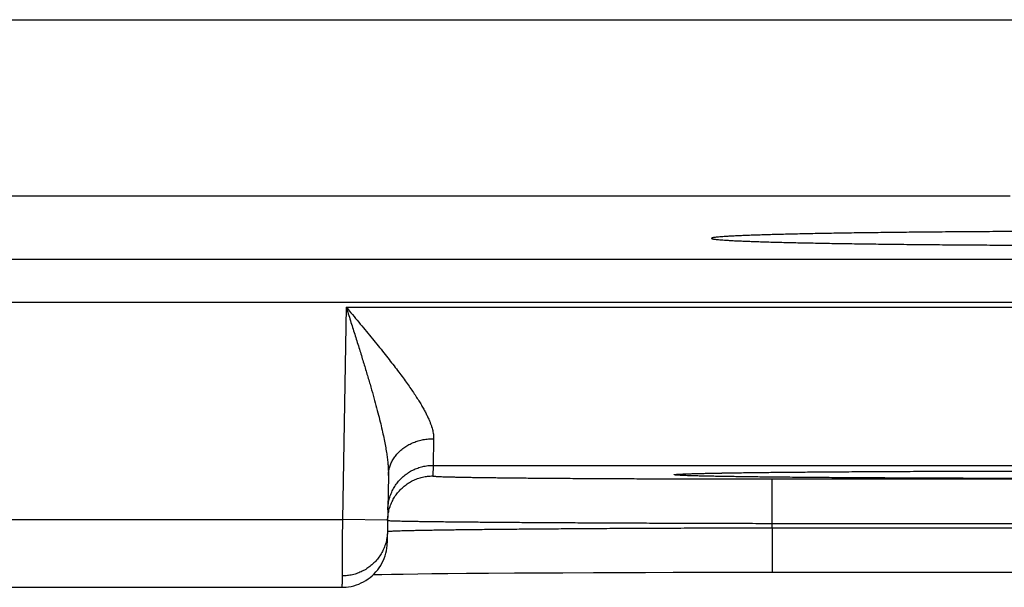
# Model space of a CAD drawing. Header units: inches. Extents: x 0 to 34, y 0 to 22.
# Tile 67 of 112: x 21.157 to 21.593, y 13.956 to 14.207. Entities that reach past the tile are written whole.
import ezdxf

# ---------------------------------------------------------------- set-up
doc = ezdxf.new("R2010")
doc.units = ezdxf.units.IN
doc.header["$LTSCALE"] = 1.87
doc.header["$MEASUREMENT"] = 0
doc.layers.get('0').update_dxf_attribs({"linetype": 'CONTINUOUS'})

msp = doc.modelspace()

# ---------------------------------------------------------------- linework, layer by layer
at = {"color": 7, "linetype": 'CONTINUOUS'}
for p, q in [((21.04959, 14.20728), (21.6733, 14.20728)), ((21.59531, 14.12929), (21.12758, 14.12929)), ((18.41877, 14.10148), (25.80914, 14.10148)), ((18.41877, 14.08246), (25.80914, 14.08246)), ((21.30177, 14.0803), (21.30013, 13.98641)), ((21.30177, 14.0803), (21.97912, 14.0803)), ((21.34021, 14.01031), (21.34013, 14.00563)), ((21.34021, 14.01031), (21.94068, 14.01031)), ((21.32048, 14.00582), (21.31996, 13.97606)), ((21.44897, 14.00639), (21.44897, 14.00639)), ((21.44897, 14.00639), (21.44899, 14.00639)), ((21.44899, 14.00639), (21.44906, 14.0064)), ((21.44906, 14.0064), (21.44918, 14.0064)), ((21.44918, 14.0064), (21.44936, 14.00642)), ((21.44936, 14.00642), (21.44958, 14.00643)), ((21.44958, 14.00643), (21.44985, 14.00645)), ((21.44985, 14.00645), (21.45034, 14.00647)), ((21.45034, 14.00647), (21.45094, 14.0065)), ((21.45094, 14.0065), (21.4519, 14.00654)), ((21.4519, 14.00654), (21.45305, 14.00659)), ((21.45305, 14.00659), (21.45484, 14.00664)), ((21.45484, 14.00664), (21.45723, 14.00671)), ((21.45723, 14.00671), (21.46051, 14.00679)), ((21.46051, 14.00679), (21.46382, 14.00686)), ((21.46382, 14.00686), (21.46791, 14.00693)), ((21.46791, 14.00693), (21.47293, 14.00701)), ((21.47293, 14.00701), (21.47907, 14.0071)), ((21.47907, 14.0071), (21.48653, 14.00719)), ((21.48653, 14.00719), (21.4932, 14.00726)), ((21.4932, 14.00726), (21.50105, 14.00734)), ((21.50105, 14.00734), (21.51049, 14.00742)), ((21.51049, 14.00742), (21.52234, 14.00751)), ((21.52234, 14.00751), (21.53218, 14.00757)), ((21.53218, 14.00757), (21.54313, 14.00763)), ((21.54313, 14.00763), (21.55437, 14.00768)), ((21.55437, 14.00768), (21.56599, 14.00773)), ((21.56599, 14.00773), (21.57793, 14.00777)), ((21.57793, 14.00777), (21.59014, 14.0078)), ((21.59014, 14.0078), (21.60258, 14.00782)), ((21.49008, 14.00432), (21.79081, 14.00432)), ((21.49008, 13.98467), (21.49008, 14.00432)), ((21.05076, 13.98641), (21.30013, 13.98641)), ((21.32013, 13.98606), (21.30013, 13.98641)), ((21.49005, 13.98274), (21.49008, 13.98467)), ((21.49008, 13.98467), (21.79081, 13.98467)), ((21.49005, 13.98274), (21.79085, 13.98274)), ((21.49005, 13.98274), (21.49005, 13.96309)), ((21.32178, 13.9622), (21.327, 13.96228)), ((21.327, 13.96228), (21.33347, 13.96237)), ((21.33347, 13.96237), (21.33962, 13.96245)), ((21.33962, 13.96245), (21.34675, 13.96252)), ((21.34675, 13.96252), (21.35505, 13.9626)), ((21.35505, 13.9626), (21.36478, 13.96268)), ((21.36478, 13.96268), (21.37621, 13.96276)), ((21.37621, 13.96276), (21.38613, 13.96282)), ((21.38613, 13.96282), (21.39754, 13.96288)), ((21.39754, 13.96288), (21.41121, 13.96294)), ((21.41121, 13.96294), (21.42207, 13.96298)), ((21.42207, 13.96298), (21.43405, 13.96302)), ((21.43405, 13.96302), (21.44642, 13.96305)), ((21.44642, 13.96305), (21.4588, 13.96307)), ((21.4588, 13.96307), (21.4713, 13.96308)), ((21.4713, 13.96308), (21.48395, 13.96309)), ((21.48395, 13.96309), (21.79085, 13.96309)), ((21.31387, 13.96205), (21.31756, 13.96213)), ((21.31756, 13.96213), (21.32178, 13.9622)), ((21.05093, 13.95641), (21.29996, 13.95641))]:
    msp.add_line(p, q, dxfattribs=at)
msp.add_lwpolyline([(21.29996, 13.95641), (21.30057, 13.95642), (21.30174, 13.95649), (21.3029, 13.95663), (21.30406, 13.95684), (21.30519, 13.95711), (21.30632, 13.95745), (21.30741, 13.95785), (21.30849, 13.95832), (21.30953, 13.95885), (21.31054, 13.95944), (21.31152, 13.96009), (21.31245, 13.9608), (21.31335, 13.96155), (21.31419, 13.96236), (21.31499, 13.96322), (21.31574, 13.96412), (21.31643, 13.96507), (21.31707, 13.96605), (21.31764, 13.96707), (21.31816, 13.96812), (21.31861, 13.9692), (21.319, 13.97031), (21.31933, 13.97143), (21.31959, 13.97257), (21.31978, 13.97373), (21.3199, 13.97489), (21.31996, 13.97606)], dxfattribs=at)
for points, knots in [([(21.61091, 14.11369), (21.60895, 14.11369), (21.60504, 14.11367), (21.59919, 14.11365), (21.59339, 14.11363), (21.58765, 14.1136), (21.58196, 14.11356), (21.57634, 14.11353), (21.5708, 14.11349), (21.56533, 14.11345), (21.55995, 14.1134), (21.55466, 14.11335), (21.54947, 14.1133), (21.54439, 14.11324), (21.53941, 14.11318), (21.53455, 14.11312), (21.52981, 14.11306), (21.5252, 14.11299), (21.52072, 14.11292), (21.51637, 14.11285), (21.51217, 14.11278), (21.50812, 14.1127), (21.50421, 14.11262), (21.50047, 14.11254), (21.49688, 14.11246), (21.49345, 14.11237), (21.4902, 14.11228), (21.48712, 14.11219), (21.48421, 14.1121), (21.48148, 14.11201), (21.47893, 14.11192), (21.47657, 14.11182), (21.47439, 14.11172), (21.47241, 14.11162), (21.47062, 14.11153), (21.46902, 14.11143), (21.46761, 14.11132), (21.46641, 14.11122), (21.4654, 14.11112), (21.4646, 14.11102), (21.46398, 14.11093), (21.46361, 14.11081), (21.46334, 14.11076), (21.46332, 14.11066), (21.46332, 14.11065)], [0, 0, 0, 0, 0.039867, 0.079465, 0.118734, 0.157649, 0.196148, 0.234196, 0.271752, 0.308761, 0.345197, 0.381002, 0.416147, 0.45059, 0.484282, 0.5172, 0.549291, 0.58053, 0.610877, 0.640292, 0.668753, 0.696214, 0.722655, 0.748042, 0.77234, 0.795532, 0.817581, 0.838471, 0.858172, 0.876662, 0.893925, 0.909934, 0.924678, 0.938136, 0.950293, 0.961139, 0.970657, 0.978843, 0.985686, 0.991181, 0.995329, 0.99814, 0.999664, 1, 1, 1, 1]), ([(21.46332, 14.11065), (21.46332, 14.11063), (21.46334, 14.11053), (21.46362, 14.11047), (21.464, 14.11036), (21.46463, 14.11027), (21.46543, 14.11016), (21.46645, 14.11006), (21.46766, 14.10996), (21.46907, 14.10986), (21.47067, 14.10976), (21.47247, 14.10966), (21.47446, 14.10956), (21.47664, 14.10947), (21.47901, 14.10937), (21.48156, 14.10928), (21.4843, 14.10918), (21.48721, 14.10909), (21.4903, 14.109), (21.49356, 14.10891), (21.49699, 14.10883), (21.50058, 14.10875), (21.50434, 14.10866), (21.50824, 14.10859), (21.5123, 14.10851), (21.51651, 14.10843), (21.52086, 14.10836), (21.52534, 14.10829), (21.52996, 14.10823), (21.5347, 14.10816), (21.53957, 14.1081), (21.54455, 14.10804), (21.54964, 14.10799), (21.55483, 14.10794), (21.56012, 14.10789), (21.5655, 14.10784), (21.57097, 14.1078), (21.57652, 14.10776), (21.58214, 14.10772), (21.58783, 14.10769), (21.59358, 14.10766), (21.59938, 14.10764), (21.60523, 14.10761), (21.61111, 14.10759), (21.61505, 14.10758), (21.61703, 14.10758)], [0, 0, 0, 0, 0.000358, 0.001859, 0.004599, 0.008623, 0.013942, 0.020554, 0.028454, 0.037637, 0.04809, 0.059806, 0.072768, 0.086964, 0.102379, 0.11899, 0.136786, 0.155739, 0.175834, 0.197046, 0.219345, 0.242717, 0.267124, 0.292546, 0.318951, 0.346304, 0.374586, 0.40375, 0.433774, 0.46462, 0.496247, 0.528632, 0.561721, 0.595492, 0.629898, 0.664898, 0.700461, 0.736532, 0.773087, 0.810071, 0.847444, 0.885173, 0.923197, 0.961492, 1, 1, 1, 1]), ([(21.30177, 14.0803), (21.30271, 14.07919), (21.30457, 14.07695), (21.30734, 14.07362), (21.31007, 14.07033), (21.31274, 14.0671), (21.31532, 14.06394), (21.3178, 14.06086), (21.32017, 14.05789), (21.32241, 14.05502), (21.32451, 14.05228), (21.32648, 14.04965), (21.32831, 14.04716), (21.32999, 14.04479), (21.33152, 14.04254), (21.33292, 14.04042), (21.33418, 14.03843), (21.3353, 14.03655), (21.3363, 14.03478), (21.33718, 14.03312), (21.33794, 14.03156), (21.33859, 14.0301), (21.33913, 14.02873), (21.33958, 14.02745), (21.33993, 14.02625), (21.34019, 14.02512), (21.34037, 14.02406), (21.34047, 14.02306), (21.34048, 14.02241), (21.34047, 14.0221)], [0, 0, 0, 0, 0.061903, 0.123314, 0.183889, 0.243287, 0.301158, 0.357157, 0.410999, 0.462496, 0.511489, 0.55788, 0.601629, 0.64271, 0.681154, 0.717022, 0.750385, 0.781342, 0.810011, 0.83651, 0.860966, 0.883518, 0.90431, 0.923475, 0.941154, 0.957495, 0.972648, 0.986764, 1, 1, 1, 1]), ([(21.30177, 14.0803), (21.30241, 14.07829), (21.30369, 14.07428), (21.30557, 14.06832), (21.3074, 14.06248), (21.30915, 14.05683), (21.3108, 14.0514), (21.31232, 14.04625), (21.31371, 14.04139), (21.31497, 14.03685), (21.31608, 14.03263), (21.31705, 14.02873), (21.31788, 14.02514), (21.31858, 14.02186), (21.31916, 14.01886), (21.31962, 14.01614), (21.31997, 14.01366), (21.32023, 14.01142), (21.32039, 14.00938), (21.32048, 14.00754), (21.32049, 14.00638), (21.32048, 14.00582)], [0, 0, 0, 0, 0.08243, 0.163875, 0.243563, 0.320681, 0.394457, 0.46437, 0.530035, 0.591244, 0.647888, 0.700013, 0.747725, 0.791237, 0.830771, 0.866592, 0.898957, 0.928172, 0.954551, 0.978393, 1, 1, 1, 1]), ([(21.32048, 14.00582), (21.32048, 14.00614), (21.32051, 14.00678), (21.32063, 14.00773), (21.32081, 14.00868), (21.32106, 14.00962), (21.32137, 14.01054), (21.32175, 14.01144), (21.32219, 14.01233), (21.32269, 14.01319), (21.32324, 14.01403), (21.32386, 14.01484), (21.32453, 14.01561), (21.32525, 14.01636), (21.32603, 14.01706), (21.32685, 14.01773), (21.32771, 14.01836), (21.32862, 14.01894), (21.32957, 14.01948), (21.33056, 14.01998), (21.33157, 14.02042), (21.33262, 14.02082), (21.33369, 14.02116), (21.33479, 14.02146), (21.3359, 14.0217), (21.33703, 14.02188), (21.33817, 14.02201), (21.33932, 14.02209), (21.34009, 14.0221), (21.34047, 14.0221)], [0, 0, 0, 0, 0.033591, 0.067233, 0.100972, 0.134857, 0.168932, 0.203239, 0.237814, 0.27269, 0.307897, 0.343457, 0.379388, 0.415702, 0.452407, 0.489504, 0.526989, 0.564855, 0.603088, 0.64167, 0.680581, 0.719793, 0.75928, 0.799008, 0.838943, 0.879049, 0.919287, 0.959618, 1, 1, 1, 1]), ([(21.34047, 14.0221), (21.34046, 14.02158), (21.34044, 14.02057), (21.34041, 14.01912), (21.34038, 14.01776), (21.34035, 14.01652), (21.34032, 14.01538), (21.3403, 14.01436), (21.34028, 14.01344), (21.34026, 14.01265), (21.34024, 14.01197), (21.34023, 14.01141), (21.34022, 14.01096), (21.34022, 14.01064), (21.34021, 14.01043), (21.34021, 14.01034), (21.34021, 14.01031)], [0, 0, 0, 0, 0.132421, 0.256146, 0.370948, 0.476627, 0.573004, 0.659912, 0.737205, 0.804747, 0.862422, 0.910132, 0.947796, 0.975354, 0.992764, 1, 1, 1, 1]), ([(21.32021, 13.99066), (21.32022, 13.99104), (21.32025, 13.99181), (21.32037, 13.99295), (21.32056, 13.99409), (21.32081, 13.99521), (21.32112, 13.99632), (21.3215, 13.99741), (21.32194, 13.99847), (21.32244, 13.99951), (21.323, 14.00051), (21.32361, 14.00149), (21.32428, 14.00242), (21.325, 14.00332), (21.32578, 14.00417), (21.3266, 14.00498), (21.32746, 14.00574), (21.32837, 14.00644), (21.32932, 14.0071), (21.3303, 14.0077), (21.33132, 14.00824), (21.33236, 14.00872), (21.33344, 14.00914), (21.33453, 14.0095), (21.33564, 14.00979), (21.33677, 14.01002), (21.33791, 14.01019), (21.33906, 14.01029), (21.33982, 14.01031), (21.34021, 14.01031)], [0, 0, 0, 0, 0.037036, 0.074073, 0.111109, 0.148146, 0.185182, 0.222218, 0.259255, 0.296292, 0.333328, 0.370365, 0.407402, 0.444439, 0.481476, 0.518513, 0.55555, 0.592587, 0.629624, 0.666662, 0.703699, 0.740736, 0.777774, 0.814812, 0.851849, 0.888887, 0.925925, 0.962962, 1, 1, 1, 1]), ([(21.64045, 14.00448), (21.63832, 14.00448), (21.63405, 14.00448), (21.62766, 14.00448), (21.62128, 14.00448), (21.61492, 14.00449), (21.60859, 14.0045), (21.60229, 14.00451), (21.59603, 14.00452), (21.58983, 14.00453), (21.58368, 14.00455), (21.57759, 14.00457), (21.57157, 14.00459), (21.56563, 14.00461), (21.55977, 14.00463), (21.55399, 14.00465), (21.54831, 14.00468), (21.54273, 14.00471), (21.53726, 14.00474), (21.5319, 14.00477), (21.52665, 14.0048), (21.52154, 14.00483), (21.51655, 14.00487), (21.51169, 14.0049), (21.50698, 14.00494), (21.50241, 14.00498), (21.498, 14.00502), (21.49374, 14.00506), (21.48964, 14.0051), (21.48571, 14.00515), (21.48194, 14.00519), (21.47835, 14.00524), (21.47494, 14.00529), (21.4717, 14.00534), (21.46866, 14.00538), (21.46579, 14.00543), (21.46313, 14.00549), (21.46065, 14.00554), (21.45837, 14.00559), (21.45629, 14.00564), (21.45441, 14.00569), (21.45274, 14.00575), (21.45127, 14.0058), (21.45001, 14.00586), (21.44895, 14.00591), (21.44812, 14.00597), (21.44745, 14.006), (21.44709, 14.0061), (21.44676, 14.00607), (21.44676, 14.00626), (21.44709, 14.00623), (21.44745, 14.00633), (21.44812, 14.00636), (21.4486, 14.0064), (21.44888, 14.00642)], [0, 0, 0, 0, 0.032635, 0.065268, 0.097851, 0.130341, 0.16269, 0.194855, 0.226799, 0.258491, 0.289896, 0.320984, 0.351721, 0.382076, 0.412015, 0.441504, 0.470508, 0.498996, 0.526941, 0.554322, 0.581105, 0.60725, 0.632725, 0.657508, 0.681573, 0.704895, 0.727444, 0.749198, 0.770131, 0.790221, 0.809447, 0.827789, 0.845226, 0.861739, 0.877307, 0.891916, 0.90555, 0.918195, 0.929837, 0.94046, 0.950054, 0.95861, 0.96612, 0.972575, 0.977965, 0.982287, 0.985538, 0.987719, 0.988838, 0.989123, 0.990243, 0.992425, 0.995677, 1, 1, 1, 1]), ([(21.44897, 14.00642), (21.44929, 14.00644), (21.45004, 14.00648), (21.45127, 14.00653), (21.45274, 14.00658), (21.45441, 14.00664), (21.45629, 14.00669), (21.45837, 14.00674), (21.46065, 14.0068), (21.46313, 14.00685), (21.4658, 14.0069), (21.46866, 14.00695), (21.47171, 14.007), (21.47494, 14.00705), (21.47835, 14.00709), (21.48194, 14.00714), (21.48571, 14.00718), (21.48964, 14.00723), (21.49374, 14.00727), (21.498, 14.00731), (21.50242, 14.00735), (21.50698, 14.00739), (21.5117, 14.00743), (21.51655, 14.00747), (21.52154, 14.0075), (21.52666, 14.00753), (21.5319, 14.00757), (21.53726, 14.0076), (21.54274, 14.00763), (21.54832, 14.00765), (21.554, 14.00768), (21.55977, 14.0077), (21.56563, 14.00773), (21.57157, 14.00775), (21.57759, 14.00777), (21.58368, 14.00778), (21.58983, 14.0078), (21.59604, 14.00781), (21.60229, 14.00782), (21.60859, 14.00783), (21.61493, 14.00784), (21.62129, 14.00785), (21.62767, 14.00785), (21.63405, 14.00786), (21.63832, 14.00786), (21.64045, 14.00786)], [0, 0, 0, 0, 0.005071, 0.011674, 0.019357, 0.028112, 0.037928, 0.048796, 0.060705, 0.073642, 0.087591, 0.102536, 0.118463, 0.135355, 0.153194, 0.171959, 0.191628, 0.212181, 0.233595, 0.255848, 0.278918, 0.302777, 0.327394, 0.352746, 0.378809, 0.405559, 0.432958, 0.460967, 0.489557, 0.518702, 0.548372, 0.578534, 0.609157, 0.640207, 0.67165, 0.703453, 0.735581, 0.768001, 0.80068, 0.833584, 0.866676, 0.89991, 0.93324, 0.966619, 1, 1, 1, 1]), ([(21.32013, 13.98606), (21.32014, 13.98642), (21.32017, 13.98716), (21.32029, 13.98827), (21.32048, 13.98941), (21.32073, 13.99053), (21.32104, 13.99164), (21.32142, 13.99273), (21.32186, 13.99379), (21.32236, 13.99483), (21.32291, 13.99584), (21.32353, 13.99681), (21.3242, 13.99774), (21.32492, 13.99864), (21.3257, 13.99949), (21.32652, 14.0003), (21.32738, 14.00106), (21.32829, 14.00176), (21.32924, 14.00242), (21.33022, 14.00302), (21.33124, 14.00356), (21.33228, 14.00404), (21.33335, 14.00446), (21.33445, 14.00482), (21.33556, 14.00511), (21.33669, 14.00534), (21.33783, 14.00551), (21.33898, 14.00561), (21.33974, 14.00563), (21.34013, 14.00563)], [0, 0, 0, 0, 0.034394, 0.071532, 0.10867, 0.145808, 0.182946, 0.220084, 0.257223, 0.294361, 0.331499, 0.368637, 0.405776, 0.442914, 0.480053, 0.517191, 0.55433, 0.591469, 0.628608, 0.665747, 0.702886, 0.740025, 0.777164, 0.814303, 0.851443, 0.888582, 0.925721, 0.962861, 1, 1, 1, 1]), ([(21.34013, 14.00563), (21.34013, 14.00559), (21.34031, 14.00557), (21.34053, 14.00552), (21.34102, 14.00549), (21.34164, 14.00544), (21.34246, 14.0054), (21.34346, 14.00535), (21.34464, 14.00531), (21.34599, 14.00526), (21.34752, 14.00522), (21.34923, 14.00518), (21.3511, 14.00514), (21.35314, 14.00509), (21.35536, 14.00505), (21.35773, 14.00501), (21.36027, 14.00497), (21.36296, 14.00493), (21.36581, 14.0049), (21.36881, 14.00486), (21.37196, 14.00482), (21.37525, 14.00479), (21.37868, 14.00475), (21.38225, 14.00472), (21.38595, 14.00469), (21.38978, 14.00466), (21.39372, 14.00463), (21.39779, 14.0046), (21.40197, 14.00457), (21.40625, 14.00454), (21.41064, 14.00452), (21.41512, 14.00449), (21.4197, 14.00447), (21.42436, 14.00445), (21.4291, 14.00443), (21.43392, 14.00441), (21.4388, 14.0044), (21.44375, 14.00438), (21.44875, 14.00437), (21.45381, 14.00436), (21.4589, 14.00435), (21.46404, 14.00434), (21.4692, 14.00433), (21.4744, 14.00433), (21.47961, 14.00432), (21.48484, 14.00432), (21.48833, 14.00432), (21.49008, 14.00432)], [0, 0, 0, 0, 0.000681, 0.002532, 0.005586, 0.009848, 0.015314, 0.021977, 0.029829, 0.038864, 0.049073, 0.060443, 0.072956, 0.086595, 0.101343, 0.117187, 0.134107, 0.152081, 0.171086, 0.191101, 0.212103, 0.234064, 0.256956, 0.280752, 0.305424, 0.330943, 0.357277, 0.384394, 0.412261, 0.440844, 0.470107, 0.500017, 0.530535, 0.561624, 0.593247, 0.625371, 0.657958, 0.690964, 0.724342, 0.758049, 0.792043, 0.826288, 0.860752, 0.895399, 0.930186, 0.965069, 1, 1, 1, 1]), ([(21.30013, 13.98641), (21.30013, 13.98589), (21.30012, 13.98483), (21.30012, 13.98326), (21.30011, 13.9817), (21.3001, 13.98014), (21.30009, 13.97861), (21.30008, 13.9771), (21.30007, 13.97561), (21.30006, 13.97415), (21.30005, 13.97273), (21.30005, 13.97135), (21.30004, 13.97001), (21.30003, 13.96871), (21.30002, 13.96746), (21.30002, 13.96627), (21.30001, 13.96513), (21.3, 13.96405), (21.3, 13.96303), (21.29999, 13.96207), (21.29999, 13.96118), (21.29998, 13.96037), (21.29998, 13.95962), (21.29997, 13.95895), (21.29997, 13.95836), (21.29997, 13.95784), (21.29996, 13.95741), (21.29996, 13.95704), (21.29996, 13.95678), (21.29996, 13.95655), (21.29996, 13.95651), (21.29996, 13.95642), (21.29996, 13.95641)], [0, 0, 0, 0, 0.052662, 0.105186, 0.15742, 0.20921, 0.260408, 0.310879, 0.360493, 0.409107, 0.456567, 0.502736, 0.547501, 0.590755, 0.632402, 0.672331, 0.710407, 0.746503, 0.780529, 0.812399, 0.842016, 0.869283, 0.894133, 0.916506, 0.936338, 0.953564, 0.968139, 0.980033, 0.989218, 0.995667, 0.99936, 1, 1, 1, 1]), ([(21.32023, 13.98595), (21.32036, 13.98594), (21.32056, 13.98589), (21.3211, 13.98588), (21.32177, 13.98584), (21.32267, 13.98581), (21.32375, 13.98577), (21.32503, 13.98574), (21.32649, 13.9857), (21.32816, 13.98567), (21.33001, 13.98563), (21.33204, 13.9856), (21.33426, 13.98557), (21.33666, 13.98553), (21.33924, 13.9855), (21.342, 13.98546), (21.34493, 13.98543), (21.34803, 13.98539), (21.35129, 13.98536), (21.35471, 13.98533), (21.3583, 13.98529), (21.36203, 13.98526), (21.36592, 13.98523), (21.36995, 13.9852), (21.37411, 13.98517), (21.37842, 13.98513), (21.38285, 13.9851), (21.38741, 13.98507), (21.39209, 13.98505), (21.39689, 13.98502), (21.40179, 13.98499), (21.4068, 13.98496), (21.4119, 13.98494), (21.4171, 13.98491), (21.42238, 13.98489), (21.42774, 13.98486), (21.43317, 13.98484), (21.43867, 13.98482), (21.44423, 13.9848), (21.44984, 13.98478), (21.4555, 13.98476), (21.4612, 13.98474), (21.46694, 13.98473), (21.4727, 13.98471), (21.47848, 13.9847), (21.48428, 13.98468), (21.48814, 13.98467), (21.49008, 13.98467)], [0, 0, 0, 0, 0.001759, 0.004678, 0.008756, 0.013989, 0.020371, 0.027896, 0.036555, 0.046339, 0.057235, 0.069229, 0.082307, 0.096452, 0.11165, 0.127883, 0.145133, 0.163377, 0.182595, 0.202765, 0.223864, 0.245867, 0.268746, 0.292475, 0.317028, 0.342378, 0.368498, 0.395356, 0.422919, 0.451153, 0.480029, 0.509514, 0.539571, 0.570164, 0.601259, 0.632824, 0.664824, 0.697217, 0.729963, 0.763023, 0.796357, 0.829928, 0.863696, 0.897625, 0.931678, 0.965816, 1, 1, 1, 1]), ([(21.32004, 13.98098), (21.32003, 13.98063), (21.32, 13.9799), (21.31988, 13.97879), (21.3197, 13.97765), (21.31945, 13.97653), (21.31913, 13.97542), (21.31876, 13.97434), (21.31832, 13.97327), (21.31782, 13.97223), (21.31726, 13.97123), (21.31664, 13.97025), (21.31597, 13.96932), (21.31525, 13.96842), (21.31448, 13.96757), (21.31366, 13.96676), (21.31279, 13.96601), (21.31188, 13.9653), (21.31093, 13.96464), (21.30995, 13.96405), (21.30894, 13.96351), (21.30789, 13.96302), (21.30682, 13.9626), (21.30572, 13.96225), (21.30461, 13.96195), (21.30348, 13.96172), (21.30234, 13.96156), (21.3012, 13.96146), (21.30043, 13.96143), (21.30005, 13.96143)], [0, 0, 0, 0, 0.033932, 0.071088, 0.108243, 0.145399, 0.182555, 0.21971, 0.256866, 0.294022, 0.331178, 0.368334, 0.40549, 0.442646, 0.479802, 0.516958, 0.554115, 0.591272, 0.628428, 0.665585, 0.702742, 0.739899, 0.777056, 0.814213, 0.851371, 0.888528, 0.925685, 0.962843, 1, 1, 1, 1]), ([(21.32004, 13.98108), (21.32004, 13.98112), (21.32024, 13.98114), (21.32048, 13.98119), (21.32101, 13.98122), (21.32169, 13.98127), (21.32259, 13.98132), (21.32367, 13.98136), (21.32495, 13.98141), (21.32642, 13.98145), (21.32808, 13.9815), (21.32993, 13.98155), (21.33197, 13.98159), (21.33419, 13.98164), (21.33659, 13.98168), (21.33917, 13.98173), (21.34193, 13.98177), (21.34486, 13.98182), (21.34796, 13.98186), (21.35122, 13.9819), (21.35465, 13.98195), (21.35823, 13.98199), (21.36197, 13.98203), (21.36585, 13.98207), (21.36988, 13.98211), (21.37405, 13.98215), (21.37836, 13.98219), (21.38279, 13.98223), (21.38735, 13.98227), (21.39203, 13.9823), (21.39683, 13.98234), (21.40173, 13.98237), (21.40674, 13.9824), (21.41184, 13.98244), (21.41704, 13.98247), (21.42232, 13.9825), (21.42768, 13.98252), (21.43312, 13.98255), (21.43862, 13.98258), (21.44418, 13.9826), (21.4498, 13.98262), (21.45546, 13.98264), (21.46116, 13.98266), (21.4669, 13.98268), (21.47266, 13.9827), (21.47844, 13.98272), (21.48424, 13.98273), (21.48811, 13.98274), (21.49005, 13.98274)], [0, 0, 0, 0, 0.000644, 0.002418, 0.005347, 0.009432, 0.01467, 0.021056, 0.028582, 0.037241, 0.047021, 0.057913, 0.069902, 0.082972, 0.097108, 0.112297, 0.12852, 0.145758, 0.163988, 0.183191, 0.203345, 0.224428, 0.246413, 0.269274, 0.292984, 0.317518, 0.342848, 0.368947, 0.395784, 0.423326, 0.451538, 0.480391, 0.509854, 0.539891, 0.570463, 0.601535, 0.633076, 0.665051, 0.697422, 0.730145, 0.763181, 0.796494, 0.830046, 0.863797, 0.897706, 0.931736, 0.965847, 1, 1, 1, 1])]:
    msp.add_open_spline(points, degree=3, knots=knots, dxfattribs=at)
for points in [[(21.44888, 14.00642), (21.44891, 14.00642), (21.44894, 14.00642), (21.44897, 14.00642)], [(21.32013, 13.98598), (21.32013, 13.98601), (21.32013, 13.98604), (21.32013, 13.98606)], [(21.32013, 13.98598), (21.32013, 13.98594), (21.32018, 13.98595), (21.32023, 13.98595)]]:
    msp.add_open_spline(points, degree=3, dxfattribs=at)

doc.saveas('drawing.dxf')
